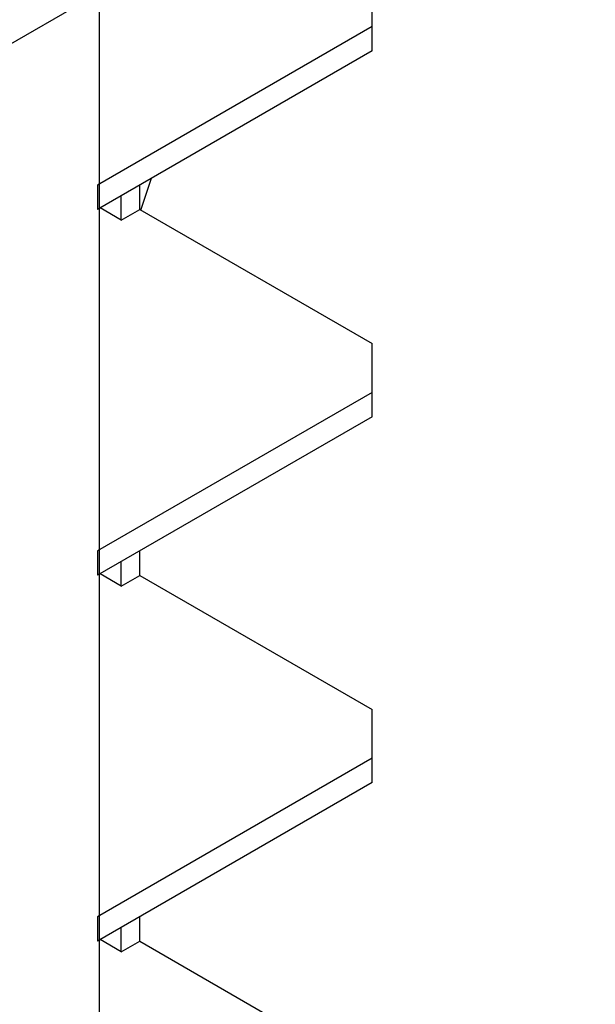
# Model space of a CAD drawing. Header units: millimetres. Extents: x 0 to 25230, y 0 to 17820.
# Tile 96 of 214: x 11617 to 12003, y 11532 to 12192. Entities that reach past the tile are written whole.
import ezdxf

# ---------------------------------------------------------------- set-up
doc = ezdxf.new("R2010")
doc.units = ezdxf.units.MM
doc.linetypes.add('SLD-Sólida', pattern=[0])
doc.layers.add('REFERÊNCIAS', color=9, linetype='SLD-Sólida')

msp = doc.modelspace()

# ---------------------------------------------------------------- linework, layer by layer
at = {"color": 7, "linetype": 'SLD-Sólida', "lineweight": 25, "ltscale": 30}
for p, q in [((11305.98, 11999.27), (12002.53, 12401.38)), ((11698.48, 12064.18), (11705.54, 12085.5))]:
    msp.add_line(p, q, dxfattribs=at)
at = {"layer": 'REFERÊNCIAS', "linetype": 'SLD-Sólida', "lineweight": 25, "ltscale": 30}
for p, q in [((11853.28, 12187.12), (11853.28, 12219.77)), ((11670.85, 11279.96), (11670.85, 12209.91)), ((11853.28, 12187.12), (11669.43, 12080.98)), ((11853.28, 12170.79), (11853.28, 12187.12)), ((11853.28, 12170.79), (11669.43, 12064.65)), ((11669.43, 12080.98), (11669.43, 12064.65)), ((11697.72, 12064.62), (11697.72, 12080.98)), ((11685.34, 12057.47), (11685.34, 12073.84)), ((11685.34, 12057.47), (11671.17, 12065.66)), ((11685.34, 12057.47), (11697.72, 12064.62)), ((11697.72, 12064.62), (11853.28, 11974.81)), ((11853.28, 11942.16), (11853.28, 11974.81)), ((11853.28, 11942.16), (11669.43, 11836.02)), ((11853.28, 11925.82), (11853.28, 11942.16)), ((11853.28, 11925.82), (11669.43, 11819.69)), ((11669.43, 11836.02), (11669.43, 11819.69)), ((11697.72, 11819.65), (11697.72, 11836.02)), ((11685.34, 11812.51), (11685.34, 11828.88)), ((11685.34, 11812.51), (11671.17, 11820.69)), ((11685.34, 11812.51), (11697.72, 11819.65)), ((11697.72, 11819.65), (11853.28, 11729.85)), ((11853.28, 11697.19), (11853.28, 11729.85)), ((11853.28, 11697.19), (11669.43, 11591.06)), ((11853.28, 11680.86), (11853.28, 11697.19)), ((11853.28, 11680.86), (11669.43, 11574.73)), ((11669.43, 11591.06), (11669.43, 11574.73)), ((11697.72, 11574.69), (11697.72, 11591.06)), ((11685.34, 11567.55), (11685.34, 11583.91)), ((11685.34, 11567.55), (11671.17, 11575.73)), ((11685.34, 11567.55), (11697.72, 11574.69)), ((11697.72, 11574.69), (11853.28, 11484.89))]:
    msp.add_line(p, q, dxfattribs=at)

doc.saveas('drawing.dxf')
